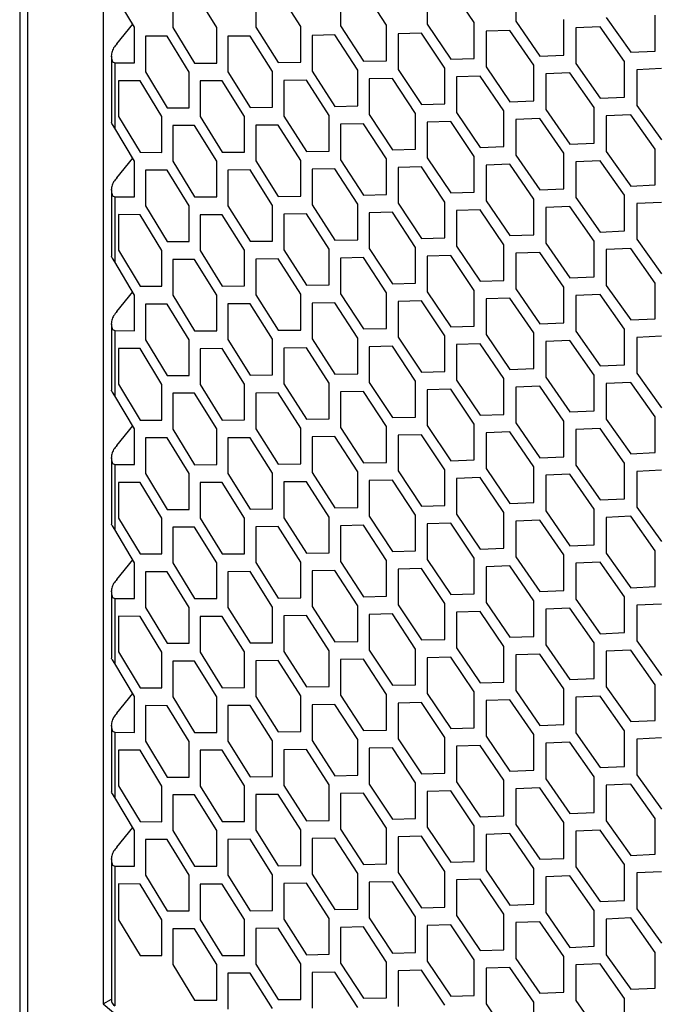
# Model space of a CAD drawing. Header units: millimetres. Extents: x 16448 to 19047, y 3049 to 4868.
# Tile 22 of 41: x 18289 to 18371, y 3941 to 4068. Entities that reach past the tile are written whole.
import ezdxf

# ---------------------------------------------------------------- set-up
doc = ezdxf.new("R2010")
doc.units = ezdxf.units.MM
doc.layers.add('1', color=7, linetype='Continuous')
doc.layers.add('5', color=251, linetype='Continuous')

msp = doc.modelspace()

# ---------------------------------------------------------------- linework, layer by layer
at = {"layer": '1'}
for p, q in [((18289.077, 4533.927), (18289.077, 3948.59)), ((18290.088, 4531.99), (18290.088, 3946.653)), ((18299.77, 4520.721), (18299.77, 3941.336)), ((18289.077, 3948.59), (18289.077, 3938.669)), ((18290.088, 3946.653), (18290.088, 3936.732)), ((18299.77, 3941.336), (18300.837, 3941.952))]:
    msp.add_line(p, q, dxfattribs=at)
at = {"layer": '1', "flags": 128}
msp.add_lwpolyline([(18299.77, 3941.336), (18304.928, 3937.03)], dxfattribs=at)
at = {"layer": '5'}
for p, q in [((18303.824, 4066.684), (18301.266, 4070.936)), ((18308.708, 4071.252), (18308.708, 4066.669)), ((18314.356, 4066.679), (18311.523, 4071.253)), ((18319.355, 4071.294), (18319.355, 4066.711)), ((18325.132, 4066.776), (18322.235, 4071.322)), ((18330.244, 4071.438), (18330.244, 4066.856)), ((18336.15, 4066.976), (18333.188, 4071.494)), ((18341.373, 4071.688), (18341.373, 4067.105)), ((18347.405, 4067.282), (18344.381, 4071.772)), ((18352.739, 4072.044), (18352.739, 4067.462)), ((18301.548, 4064.554), (18303.583, 4067.084)), ((18341.373, 4067.105), (18344.381, 4062.608)), ((18347.405, 4062.7), (18347.405, 4067.282)), ((18352.739, 4067.462), (18355.809, 4062.993)), ((18358.896, 4063.114), (18358.896, 4067.697)), ((18364.338, 4067.928), (18367.471, 4063.488)), ((18370.619, 4063.639), (18370.619, 4068.222)), ((18303.824, 4062.102), (18303.824, 4066.684)), ((18308.708, 4066.669), (18311.523, 4062.088)), ((18314.356, 4062.097), (18314.356, 4066.679)), ((18319.355, 4066.711), (18322.235, 4062.158)), ((18325.132, 4062.193), (18325.132, 4066.776)), ((18330.244, 4066.856), (18333.188, 4062.33)), ((18336.15, 4062.393), (18336.15, 4066.976)), ((18340.624, 4065.94), (18337.637, 4065.865)), ((18337.637, 4065.865), (18337.637, 4061.283)), ((18343.627, 4061.44), (18340.624, 4065.94)), ((18351.974, 4066.289), (18348.924, 4066.185)), ((18348.924, 4066.185), (18348.924, 4061.603)), ((18355.04, 4061.818), (18351.974, 4066.289)), ((18363.558, 4066.748), (18360.446, 4066.615)), ((18360.446, 4066.615), (18360.446, 4062.032)), ((18366.686, 4062.306), (18363.558, 4066.748)), ((18305.214, 4065.532), (18305.214, 4060.95)), ((18308.007, 4065.525), (18305.214, 4065.532)), ((18310.818, 4060.942), (18308.007, 4065.525)), ((18318.637, 4065.56), (18315.779, 4065.541)), ((18315.779, 4065.541), (18315.779, 4060.958)), ((18321.513, 4061.004), (18318.637, 4065.56)), ((18329.51, 4065.698), (18326.587, 4065.651)), ((18326.587, 4065.651), (18326.587, 4061.068)), ((18332.45, 4061.17), (18329.51, 4065.698)), ((18367.471, 4063.488), (18370.619, 4063.639)), ((18300.837, 4062.999), (18300.837, 4054.464)), ((18300.993, 4062.245), (18301.266, 4062.119)), ((18301.266, 4062.119), (18301.266, 4053.753)), ((18301.266, 4062.119), (18303.824, 4062.102)), ((18311.523, 4062.088), (18314.356, 4062.097)), ((18322.235, 4062.158), (18325.132, 4062.193)), ((18333.188, 4062.33), (18336.15, 4062.393)), ((18344.381, 4062.608), (18347.405, 4062.7)), ((18355.809, 4062.993), (18358.896, 4063.114)), ((18360.446, 4062.032), (18363.558, 4057.583)), ((18366.686, 4057.724), (18366.686, 4062.306)), ((18305.214, 4060.95), (18308.007, 4056.36)), ((18310.818, 4056.36), (18310.818, 4060.942)), ((18315.779, 4060.958), (18318.637, 4056.395)), ((18321.513, 4056.422), (18321.513, 4061.004)), ((18326.587, 4061.068), (18329.51, 4056.533)), ((18332.45, 4056.587), (18332.45, 4061.17)), ((18337.637, 4061.283), (18340.624, 4056.775)), ((18343.627, 4056.858), (18343.627, 4061.44)), ((18348.924, 4061.603), (18351.974, 4057.125)), ((18355.04, 4057.236), (18355.04, 4061.818)), ((18359.671, 4060.855), (18356.58, 4060.731)), ((18362.778, 4056.403), (18359.671, 4060.855)), ((18371.409, 4061.387), (18368.256, 4061.234)), ((18368.256, 4061.234), (18368.256, 4056.652)), ((18301.747, 4059.824), (18301.747, 4055.241)), ((18304.518, 4059.807), (18301.747, 4059.824)), ((18307.307, 4055.216), (18304.518, 4059.807)), ((18315.067, 4059.809), (18312.23, 4059.799)), ((18312.23, 4059.799), (18312.23, 4055.216)), ((18317.921, 4055.244), (18315.067, 4059.809)), ((18325.859, 4059.912), (18322.957, 4059.875)), ((18322.957, 4059.875), (18322.957, 4055.292)), ((18328.778, 4055.375), (18325.859, 4059.912)), ((18336.893, 4060.119), (18333.927, 4060.054)), ((18333.927, 4060.054), (18333.927, 4055.472)), ((18339.875, 4055.61), (18336.893, 4060.119)), ((18348.164, 4060.433), (18345.135, 4060.339)), ((18345.135, 4060.339), (18345.135, 4055.756)), ((18351.21, 4055.952), (18348.164, 4060.433)), ((18356.58, 4060.731), (18356.58, 4056.149)), ((18351.974, 4057.125), (18355.04, 4057.236)), ((18363.558, 4057.583), (18366.686, 4057.724)), ((18308.007, 4056.36), (18310.818, 4056.36)), ((18318.637, 4056.395), (18321.513, 4056.422)), ((18329.51, 4056.533), (18332.45, 4056.587)), ((18340.624, 4056.775), (18343.627, 4056.858)), ((18345.135, 4055.756), (18348.164, 4051.268)), ((18351.21, 4051.37), (18351.21, 4055.952)), ((18356.58, 4056.149), (18359.671, 4051.69)), ((18362.778, 4051.821), (18362.778, 4056.403)), ((18368.256, 4056.652), (18371.409, 4052.222)), ((18301.747, 4055.241), (18304.518, 4050.643)), ((18307.307, 4050.633), (18307.307, 4055.216)), ((18312.23, 4055.216), (18315.067, 4050.644)), ((18317.921, 4050.662), (18317.921, 4055.244)), ((18322.957, 4055.292), (18325.859, 4050.748)), ((18328.778, 4050.793), (18328.778, 4055.375)), ((18333.927, 4055.472), (18336.893, 4050.955)), ((18339.875, 4051.028), (18339.875, 4055.61)), ((18344.381, 4054.589), (18341.373, 4054.504)), ((18341.373, 4054.504), (18341.373, 4049.922)), ((18347.405, 4050.098), (18344.381, 4054.589)), ((18355.809, 4054.974), (18352.739, 4054.86)), ((18352.739, 4054.86), (18352.739, 4050.278)), ((18358.896, 4050.513), (18355.809, 4054.974)), ((18367.471, 4055.469), (18364.338, 4055.326)), ((18364.338, 4055.326), (18364.338, 4050.744)), ((18370.619, 4051.038), (18367.471, 4055.469)), ((18301.266, 4053.753), (18300.993, 4054.226)), ((18303.824, 4049.501), (18301.266, 4053.753)), ((18311.523, 4054.069), (18308.708, 4054.068)), ((18308.708, 4054.068), (18308.708, 4049.486)), ((18314.356, 4049.496), (18311.523, 4054.069)), ((18322.235, 4054.139), (18319.355, 4054.11)), ((18319.355, 4054.11), (18319.355, 4049.528)), ((18325.132, 4049.592), (18322.235, 4054.139)), ((18333.188, 4054.311), (18330.244, 4054.255)), ((18330.244, 4054.255), (18330.244, 4049.672)), ((18336.15, 4049.792), (18333.188, 4054.311)), ((18304.518, 4050.643), (18307.307, 4050.633)), ((18315.067, 4050.644), (18317.921, 4050.662)), ((18325.859, 4050.748), (18328.778, 4050.793)), ((18336.893, 4050.955), (18339.875, 4051.028)), ((18348.164, 4051.268), (18351.21, 4051.37)), ((18359.671, 4051.69), (18362.778, 4051.821)), ((18364.338, 4050.744), (18367.471, 4046.305)), ((18370.619, 4046.456), (18370.619, 4051.038)), ((18301.548, 4047.37), (18303.583, 4049.901)), ((18303.824, 4044.918), (18303.824, 4049.501)), ((18308.708, 4049.486), (18311.523, 4044.905)), ((18314.356, 4044.913), (18314.356, 4049.496)), ((18319.355, 4049.528), (18322.235, 4044.974)), ((18325.132, 4045.01), (18325.132, 4049.592)), ((18330.244, 4049.672), (18333.188, 4045.146)), ((18336.15, 4045.21), (18336.15, 4049.792)), ((18341.373, 4049.922), (18344.381, 4045.424)), ((18347.405, 4045.516), (18347.405, 4050.098)), ((18352.739, 4050.278), (18355.809, 4045.809)), ((18358.896, 4045.931), (18358.896, 4050.513)), ((18363.558, 4049.564), (18360.446, 4049.431)), ((18360.446, 4049.431), (18360.446, 4044.849)), ((18366.686, 4045.123), (18363.558, 4049.564)), ((18305.214, 4048.349), (18305.214, 4043.766)), ((18308.007, 4048.341), (18305.214, 4048.349)), ((18310.818, 4043.758), (18308.007, 4048.341)), ((18318.637, 4048.376), (18315.779, 4048.357)), ((18315.779, 4048.357), (18315.779, 4043.775)), ((18321.513, 4043.821), (18318.637, 4048.376)), ((18329.51, 4048.514), (18326.587, 4048.467)), ((18326.587, 4048.467), (18326.587, 4043.885)), ((18332.45, 4043.986), (18329.51, 4048.514)), ((18340.624, 4048.756), (18337.637, 4048.681)), ((18337.637, 4048.681), (18337.637, 4044.099)), ((18343.627, 4044.257), (18340.624, 4048.756)), ((18351.974, 4049.105), (18348.924, 4049.002)), ((18348.924, 4049.002), (18348.924, 4044.419)), ((18355.04, 4044.635), (18351.974, 4049.105)), ((18300.837, 4045.816), (18300.837, 4037.28)), ((18355.809, 4045.809), (18358.896, 4045.931)), ((18367.471, 4046.305), (18370.619, 4046.456)), ((18300.993, 4045.062), (18301.266, 4044.935)), ((18301.266, 4044.935), (18301.266, 4036.569)), ((18301.266, 4044.935), (18303.824, 4044.918)), ((18311.523, 4044.905), (18314.356, 4044.913)), ((18322.235, 4044.974), (18325.132, 4045.01)), ((18333.188, 4045.146), (18336.15, 4045.21)), ((18344.381, 4045.424), (18347.405, 4045.516)), ((18348.924, 4044.419), (18351.974, 4039.941)), ((18355.04, 4040.052), (18355.04, 4044.635)), ((18360.446, 4044.849), (18363.558, 4040.399)), ((18366.686, 4040.54), (18366.686, 4045.123)), ((18305.214, 4043.766), (18308.007, 4039.176)), ((18310.818, 4039.176), (18310.818, 4043.758)), ((18315.779, 4043.775), (18318.637, 4039.212)), ((18321.513, 4039.238), (18321.513, 4043.821)), ((18326.587, 4043.885), (18329.51, 4039.349)), ((18332.45, 4039.404), (18332.45, 4043.986)), ((18337.637, 4044.099), (18340.624, 4039.592)), ((18343.627, 4039.674), (18343.627, 4044.257)), ((18348.164, 4043.249), (18345.135, 4043.155)), ((18345.135, 4043.155), (18345.135, 4038.573)), ((18351.21, 4038.769), (18348.164, 4043.249)), ((18359.671, 4043.671), (18356.58, 4043.548)), ((18356.58, 4043.548), (18356.58, 4038.965)), ((18362.778, 4039.22), (18359.671, 4043.671)), ((18371.409, 4044.203), (18368.256, 4044.051)), ((18368.256, 4044.051), (18368.256, 4039.468)), ((18301.747, 4042.64), (18301.747, 4038.058)), ((18304.518, 4042.624), (18301.747, 4042.64)), ((18307.307, 4038.032), (18304.518, 4042.624)), ((18315.067, 4042.625), (18312.23, 4042.615)), ((18312.23, 4042.615), (18312.23, 4038.033)), ((18317.921, 4038.061), (18315.067, 4042.625)), ((18325.859, 4042.729), (18322.957, 4042.691)), ((18322.957, 4042.691), (18322.957, 4038.109)), ((18328.778, 4038.191), (18325.859, 4042.729)), ((18336.893, 4042.936), (18333.927, 4042.87)), ((18333.927, 4042.87), (18333.927, 4038.288)), ((18339.875, 4038.427), (18336.893, 4042.936)), ((18363.558, 4040.399), (18366.686, 4040.54)), ((18329.51, 4039.349), (18332.45, 4039.404)), ((18340.624, 4039.592), (18343.627, 4039.674)), ((18351.974, 4039.941), (18355.04, 4040.052)), ((18368.256, 4039.468), (18371.409, 4035.039)), ((18301.747, 4038.058), (18304.518, 4033.459)), ((18307.307, 4033.45), (18307.307, 4038.032)), ((18308.007, 4039.176), (18310.818, 4039.176)), ((18312.23, 4038.033), (18315.067, 4033.461)), ((18317.921, 4033.478), (18317.921, 4038.061)), ((18318.637, 4039.212), (18321.513, 4039.238)), ((18322.957, 4038.109), (18325.859, 4033.564)), ((18328.778, 4033.609), (18328.778, 4038.191)), ((18333.927, 4038.288), (18336.893, 4033.771)), ((18339.875, 4033.844), (18339.875, 4038.427)), ((18345.135, 4038.573), (18348.164, 4034.085)), ((18351.21, 4034.186), (18351.21, 4038.769)), ((18356.58, 4038.965), (18359.671, 4034.506)), ((18362.778, 4034.637), (18362.778, 4039.22)), ((18367.471, 4038.286), (18364.338, 4038.143)), ((18364.338, 4038.143), (18364.338, 4033.56)), ((18370.619, 4033.854), (18367.471, 4038.286)), ((18301.266, 4036.569), (18300.993, 4037.043)), ((18311.523, 4036.886), (18308.708, 4036.884)), ((18308.708, 4036.884), (18308.708, 4032.302)), ((18314.356, 4032.312), (18311.523, 4036.886)), ((18322.235, 4036.955), (18319.355, 4036.926)), ((18319.355, 4036.926), (18319.355, 4032.344)), ((18325.132, 4032.408), (18322.235, 4036.955)), ((18333.188, 4037.127), (18330.244, 4037.071)), ((18330.244, 4037.071), (18330.244, 4032.489)), ((18336.15, 4032.609), (18333.188, 4037.127)), ((18344.381, 4037.405), (18341.373, 4037.32)), ((18341.373, 4037.32), (18341.373, 4032.738)), ((18347.405, 4032.915), (18344.381, 4037.405)), ((18355.809, 4037.79), (18352.739, 4037.677)), ((18352.739, 4037.677), (18352.739, 4033.095)), ((18358.896, 4033.329), (18355.809, 4037.79)), ((18303.824, 4032.317), (18301.266, 4036.569)), ((18359.671, 4034.506), (18362.778, 4034.637)), ((18304.518, 4033.459), (18307.307, 4033.45)), ((18315.067, 4033.461), (18317.921, 4033.478)), ((18325.859, 4033.564), (18328.778, 4033.609)), ((18336.893, 4033.771), (18339.875, 4033.844)), ((18348.164, 4034.085), (18351.21, 4034.186)), ((18352.739, 4033.095), (18355.809, 4028.626)), ((18358.896, 4028.747), (18358.896, 4033.329)), ((18364.338, 4033.56), (18367.471, 4029.121)), ((18370.619, 4029.272), (18370.619, 4033.854)), ((18301.548, 4030.186), (18303.583, 4032.717)), ((18303.824, 4027.735), (18303.824, 4032.317)), ((18308.708, 4032.302), (18311.523, 4027.721)), ((18314.356, 4027.73), (18314.356, 4032.312)), ((18319.355, 4032.344), (18322.235, 4027.79)), ((18325.132, 4027.826), (18325.132, 4032.408)), ((18330.244, 4032.489), (18333.188, 4027.963)), ((18336.15, 4028.026), (18336.15, 4032.609)), ((18341.373, 4032.738), (18344.381, 4028.24)), ((18347.405, 4028.332), (18347.405, 4032.915)), ((18351.974, 4031.922), (18348.924, 4031.818)), ((18348.924, 4031.818), (18348.924, 4027.236)), ((18355.04, 4027.451), (18351.974, 4031.922)), ((18363.558, 4032.38), (18360.446, 4032.247)), ((18360.446, 4032.247), (18360.446, 4027.665)), ((18366.686, 4027.939), (18363.558, 4032.38)), ((18305.214, 4031.165), (18305.214, 4026.583)), ((18308.007, 4031.157), (18305.214, 4031.165)), ((18310.818, 4026.575), (18308.007, 4031.157)), ((18318.637, 4031.193), (18315.779, 4031.173)), ((18315.779, 4031.173), (18315.779, 4026.591)), ((18321.513, 4026.637), (18318.637, 4031.193)), ((18329.51, 4031.33), (18326.587, 4031.283)), ((18326.587, 4031.283), (18326.587, 4026.701)), ((18332.45, 4026.802), (18329.51, 4031.33)), ((18340.624, 4031.573), (18337.637, 4031.498)), ((18337.637, 4031.498), (18337.637, 4026.915)), ((18343.627, 4027.073), (18340.624, 4031.573)), ((18367.471, 4029.121), (18370.619, 4029.272)), ((18300.837, 4028.632), (18300.837, 4020.096)), ((18300.993, 4027.878), (18301.266, 4027.751)), ((18333.188, 4027.963), (18336.15, 4028.026)), ((18344.381, 4028.24), (18347.405, 4028.332)), ((18355.809, 4028.626), (18358.896, 4028.747)), ((18366.686, 4023.357), (18366.686, 4027.939)), ((18301.266, 4027.751), (18301.266, 4019.385)), ((18301.266, 4027.751), (18303.824, 4027.735)), ((18311.523, 4027.721), (18314.356, 4027.73)), ((18321.513, 4022.055), (18321.513, 4026.637)), ((18322.235, 4027.79), (18325.132, 4027.826)), ((18326.587, 4026.701), (18329.51, 4022.166)), ((18332.45, 4022.22), (18332.45, 4026.802)), ((18337.637, 4026.915), (18340.624, 4022.408)), ((18343.627, 4022.491), (18343.627, 4027.073)), ((18348.924, 4027.236), (18351.974, 4022.757)), ((18355.04, 4022.869), (18355.04, 4027.451)), ((18360.446, 4027.665), (18363.558, 4023.216)), ((18371.409, 4027.02), (18368.256, 4026.867)), ((18368.256, 4026.867), (18368.256, 4022.285)), ((18301.747, 4025.457), (18301.747, 4020.874)), ((18304.518, 4025.44), (18301.747, 4025.457)), ((18307.307, 4020.848), (18304.518, 4025.44)), ((18305.214, 4026.583), (18308.007, 4021.993)), ((18310.818, 4021.992), (18310.818, 4026.575)), ((18315.067, 4025.442), (18312.23, 4025.431)), ((18312.23, 4025.431), (18312.23, 4020.849)), ((18317.921, 4020.877), (18315.067, 4025.442)), ((18315.779, 4026.591), (18318.637, 4022.028)), ((18325.859, 4025.545), (18322.957, 4025.507)), ((18322.957, 4025.507), (18322.957, 4020.925)), ((18328.778, 4021.008), (18325.859, 4025.545)), ((18336.893, 4025.752), (18333.927, 4025.687)), ((18333.927, 4025.687), (18333.927, 4021.104)), ((18339.875, 4021.243), (18336.893, 4025.752)), ((18348.164, 4026.066), (18345.135, 4025.971)), ((18345.135, 4025.971), (18345.135, 4021.389)), ((18351.21, 4021.585), (18348.164, 4026.066)), ((18359.671, 4026.487), (18356.58, 4026.364)), ((18356.58, 4026.364), (18356.58, 4021.782)), ((18362.778, 4022.036), (18359.671, 4026.487)), ((18351.974, 4022.757), (18355.04, 4022.869)), ((18363.558, 4023.216), (18366.686, 4023.357)), ((18308.007, 4021.993), (18310.818, 4021.992)), ((18318.637, 4022.028), (18321.513, 4022.055)), ((18329.51, 4022.166), (18332.45, 4022.22)), ((18340.624, 4022.408), (18343.627, 4022.491)), ((18351.21, 4017.003), (18351.21, 4021.585)), ((18356.58, 4021.782), (18359.671, 4017.323)), ((18362.778, 4017.454), (18362.778, 4022.036)), ((18368.256, 4022.285), (18371.409, 4017.855)), ((18301.747, 4020.874), (18304.518, 4016.276)), ((18307.307, 4016.266), (18307.307, 4020.848)), ((18312.23, 4020.849), (18315.067, 4016.277)), ((18317.921, 4016.295), (18317.921, 4020.877)), ((18322.957, 4020.925), (18325.859, 4016.38)), ((18328.778, 4016.425), (18328.778, 4021.008)), ((18333.927, 4021.104), (18336.893, 4016.588)), ((18339.875, 4016.661), (18339.875, 4021.243)), ((18345.135, 4021.389), (18348.164, 4016.901)), ((18355.809, 4020.607), (18352.739, 4020.493)), ((18352.739, 4020.493), (18352.739, 4015.911)), ((18358.896, 4016.146), (18355.809, 4020.607)), ((18367.471, 4021.102), (18364.338, 4020.959)), ((18364.338, 4020.959), (18364.338, 4016.377)), ((18370.619, 4016.671), (18367.471, 4021.102)), ((18301.266, 4019.385), (18300.993, 4019.859)), ((18303.824, 4015.133), (18301.266, 4019.385)), ((18311.523, 4019.702), (18308.708, 4019.701)), ((18308.708, 4019.701), (18308.708, 4015.119)), ((18314.356, 4015.128), (18311.523, 4019.702)), ((18322.235, 4019.771), (18319.355, 4019.743)), ((18319.355, 4019.743), (18319.355, 4015.161)), ((18325.132, 4015.225), (18322.235, 4019.771)), ((18333.188, 4019.944), (18330.244, 4019.887)), ((18330.244, 4019.887), (18330.244, 4015.305)), ((18336.15, 4015.425), (18333.188, 4019.944)), ((18344.381, 4020.221), (18341.373, 4020.137)), ((18341.373, 4020.137), (18341.373, 4015.554)), ((18347.405, 4015.731), (18344.381, 4020.221)), ((18336.893, 4016.588), (18339.875, 4016.661)), ((18348.164, 4016.901), (18351.21, 4017.003)), ((18359.671, 4017.323), (18362.778, 4017.454)), ((18370.619, 4012.088), (18370.619, 4016.671)), ((18301.548, 4013.003), (18303.583, 4015.534)), ((18304.518, 4016.276), (18307.307, 4016.266)), ((18315.067, 4016.277), (18317.921, 4016.295)), ((18325.859, 4016.38), (18328.778, 4016.425)), ((18330.244, 4015.305), (18333.188, 4010.779)), ((18336.15, 4010.843), (18336.15, 4015.425)), ((18341.373, 4015.554), (18344.381, 4011.057)), ((18347.405, 4011.149), (18347.405, 4015.731)), ((18352.739, 4015.911), (18355.809, 4011.442)), ((18358.896, 4011.563), (18358.896, 4016.146)), ((18364.338, 4016.377), (18367.471, 4011.937)), ((18303.824, 4010.551), (18303.824, 4015.133)), ((18305.214, 4013.981), (18305.214, 4009.399)), ((18308.007, 4013.974), (18305.214, 4013.981)), ((18310.818, 4009.391), (18308.007, 4013.974)), ((18308.708, 4015.119), (18311.523, 4010.538)), ((18314.356, 4010.546), (18314.356, 4015.128)), ((18318.637, 4014.009), (18315.779, 4013.99)), ((18315.779, 4013.99), (18315.779, 4009.407)), ((18321.513, 4009.453), (18318.637, 4014.009)), ((18319.355, 4015.161), (18322.235, 4010.607)), ((18325.132, 4010.642), (18325.132, 4015.225)), ((18329.51, 4014.147), (18326.587, 4014.1)), ((18326.587, 4014.1), (18326.587, 4009.518)), ((18332.45, 4009.619), (18329.51, 4014.147)), ((18340.624, 4014.389), (18337.637, 4014.314)), ((18337.637, 4014.314), (18337.637, 4009.732)), ((18343.627, 4009.889), (18340.624, 4014.389)), ((18351.974, 4014.738), (18348.924, 4014.635)), ((18348.924, 4014.635), (18348.924, 4010.052)), ((18355.04, 4010.267), (18351.974, 4014.738)), ((18363.558, 4015.197), (18360.446, 4015.064)), ((18360.446, 4015.064), (18360.446, 4010.481)), ((18366.686, 4010.755), (18363.558, 4015.197)), ((18300.837, 4011.448), (18300.837, 4002.913)), ((18355.809, 4011.442), (18358.896, 4011.563)), ((18367.471, 4011.937), (18370.619, 4012.088)), ((18300.993, 4010.695), (18301.266, 4010.568)), ((18301.266, 4010.568), (18301.266, 4002.202)), ((18301.266, 4010.568), (18303.824, 4010.551)), ((18311.523, 4010.538), (18314.356, 4010.546)), ((18322.235, 4010.607), (18325.132, 4010.642)), ((18333.188, 4010.779), (18336.15, 4010.843)), ((18344.381, 4011.057), (18347.405, 4011.149)), ((18355.04, 4005.685), (18355.04, 4010.267)), ((18360.446, 4010.481), (18363.558, 4006.032)), ((18366.686, 4006.173), (18366.686, 4010.755)), ((18305.214, 4009.399), (18308.007, 4004.809)), ((18310.818, 4004.809), (18310.818, 4009.391)), ((18315.779, 4009.407), (18318.637, 4004.844)), ((18321.513, 4004.871), (18321.513, 4009.453)), ((18326.587, 4009.518), (18329.51, 4004.982)), ((18332.45, 4005.036), (18332.45, 4009.619)), ((18337.637, 4009.732), (18340.624, 4005.224)), ((18343.627, 4005.307), (18343.627, 4009.889)), ((18348.924, 4010.052), (18351.974, 4005.574)), ((18359.671, 4009.304), (18356.58, 4009.181)), ((18356.58, 4009.181), (18356.58, 4004.598)), ((18362.778, 4004.853), (18359.671, 4009.304)), ((18371.409, 4009.836), (18368.256, 4009.683)), ((18368.256, 4009.683), (18368.256, 4005.101)), ((18301.747, 4008.273), (18301.747, 4003.691)), ((18304.518, 4008.256), (18301.747, 4008.273)), ((18307.307, 4003.665), (18304.518, 4008.256)), ((18315.067, 4008.258), (18312.23, 4008.248)), ((18312.23, 4008.248), (18312.23, 4003.666)), ((18317.921, 4003.693), (18315.067, 4008.258)), ((18325.859, 4008.361), (18322.957, 4008.324)), ((18322.957, 4008.324), (18322.957, 4003.741)), ((18328.778, 4003.824), (18325.859, 4008.361)), ((18336.893, 4008.569), (18333.927, 4008.503)), ((18333.927, 4008.503), (18333.927, 4003.921)), ((18339.875, 4004.059), (18336.893, 4008.569)), ((18348.164, 4008.882), (18345.135, 4008.788)), ((18345.135, 4008.788), (18345.135, 4004.206)), ((18351.21, 4004.401), (18348.164, 4008.882)), ((18340.624, 4005.224), (18343.627, 4005.307)), ((18351.974, 4005.574), (18355.04, 4005.685)), ((18363.558, 4006.032), (18366.686, 4006.173)), ((18308.007, 4004.809), (18310.818, 4004.809)), ((18318.637, 4004.844), (18321.513, 4004.871)), ((18329.51, 4004.982), (18332.45, 4005.036)), ((18333.927, 4003.921), (18336.893, 3999.404)), ((18339.875, 3999.477), (18339.875, 4004.059)), ((18345.135, 4004.206), (18348.164, 3999.717)), ((18351.21, 3999.819), (18351.21, 4004.401)), ((18356.58, 4004.598), (18359.671, 4000.139)), ((18362.778, 4000.27), (18362.778, 4004.853)), ((18367.471, 4003.918), (18364.338, 4003.775)), ((18370.619, 3999.487), (18367.471, 4003.918)), ((18368.256, 4005.101), (18371.409, 4000.672)), ((18301.266, 4002.202), (18300.993, 4002.676)), ((18301.747, 4003.691), (18304.518, 3999.092)), ((18307.307, 3999.083), (18307.307, 4003.665)), ((18312.23, 4003.666), (18315.067, 3999.094)), ((18317.921, 3999.111), (18317.921, 4003.693)), ((18322.957, 4003.741), (18325.859, 3999.197)), ((18328.778, 3999.242), (18328.778, 4003.824)), ((18333.188, 4002.76), (18330.244, 4002.704)), ((18330.244, 4002.704), (18330.244, 3998.121)), ((18336.15, 3998.241), (18333.188, 4002.76)), ((18344.381, 4003.038), (18341.373, 4002.953)), ((18341.373, 4002.953), (18341.373, 3998.371)), ((18347.405, 3998.547), (18344.381, 4003.038)), ((18355.809, 4003.423), (18352.739, 4003.31)), ((18352.739, 4003.31), (18352.739, 3998.727)), ((18358.896, 3998.962), (18355.809, 4003.423)), ((18364.338, 4003.775), (18364.338, 3999.193)), ((18303.824, 3997.95), (18301.266, 4002.202)), ((18311.523, 4002.519), (18308.708, 4002.517)), ((18308.708, 4002.517), (18308.708, 3997.935)), ((18314.356, 3997.945), (18311.523, 4002.519)), ((18322.235, 4002.588), (18319.355, 4002.559)), ((18319.355, 4002.559), (18319.355, 3997.977)), ((18325.132, 3998.041), (18322.235, 4002.588)), ((18359.671, 4000.139), (18362.778, 4000.27)), ((18304.518, 3999.092), (18307.307, 3999.083)), ((18315.067, 3999.094), (18317.921, 3999.111)), ((18325.859, 3999.197), (18328.778, 3999.242)), ((18336.893, 3999.404), (18339.875, 3999.477)), ((18348.164, 3999.717), (18351.21, 3999.819)), ((18358.896, 3994.38), (18358.896, 3998.962)), ((18364.338, 3999.193), (18367.471, 3994.754)), ((18370.619, 3994.905), (18370.619, 3999.487)), ((18301.548, 3995.819), (18303.583, 3998.35)), ((18303.824, 3993.367), (18303.824, 3997.95)), ((18308.708, 3997.935), (18311.523, 3993.354)), ((18314.356, 3993.362), (18314.356, 3997.945)), ((18319.355, 3997.977), (18322.235, 3993.423)), ((18325.132, 3993.459), (18325.132, 3998.041)), ((18330.244, 3998.121), (18333.188, 3993.595)), ((18336.15, 3993.659), (18336.15, 3998.241)), ((18341.373, 3998.371), (18344.381, 3993.873)), ((18347.405, 3993.965), (18347.405, 3998.547)), ((18351.974, 3997.555), (18348.924, 3997.451)), ((18355.04, 3993.084), (18351.974, 3997.555)), ((18352.739, 3998.727), (18355.809, 3994.258)), ((18363.558, 3998.013), (18360.446, 3997.88)), ((18360.446, 3997.88), (18360.446, 3993.298)), ((18366.686, 3993.572), (18363.558, 3998.013)), ((18305.214, 3996.798), (18305.214, 3992.215)), ((18308.007, 3996.79), (18305.214, 3996.798)), ((18310.818, 3992.207), (18308.007, 3996.79)), ((18318.637, 3996.825), (18315.779, 3996.806)), ((18315.779, 3996.806), (18315.779, 3992.224)), ((18321.513, 3992.27), (18318.637, 3996.825)), ((18329.51, 3996.963), (18326.587, 3996.916)), ((18326.587, 3996.916), (18326.587, 3992.334)), ((18332.45, 3992.435), (18329.51, 3996.963)), ((18340.624, 3997.205), (18337.637, 3997.13)), ((18337.637, 3997.13), (18337.637, 3992.548)), ((18343.627, 3992.706), (18340.624, 3997.205)), ((18348.924, 3997.451), (18348.924, 3992.869)), ((18300.837, 3994.265), (18300.837, 3985.729)), ((18344.381, 3993.873), (18347.405, 3993.965)), ((18355.809, 3994.258), (18358.896, 3994.38)), ((18367.471, 3994.754), (18370.619, 3994.905)), ((18300.993, 3993.511), (18301.266, 3993.384)), ((18301.266, 3993.384), (18301.266, 3985.018)), ((18301.266, 3993.384), (18303.824, 3993.367)), ((18311.523, 3993.354), (18314.356, 3993.362)), ((18322.235, 3993.423), (18325.132, 3993.459)), ((18333.188, 3993.595), (18336.15, 3993.659)), ((18337.637, 3992.548), (18340.624, 3988.041)), ((18343.627, 3988.123), (18343.627, 3992.706)), ((18348.924, 3992.869), (18351.974, 3988.39)), ((18355.04, 3988.501), (18355.04, 3993.084)), ((18360.446, 3993.298), (18363.558, 3988.848)), ((18366.686, 3988.989), (18366.686, 3993.572)), ((18371.409, 3992.653), (18368.256, 3992.5)), ((18368.256, 3992.5), (18368.256, 3987.917)), ((18305.214, 3992.215), (18308.007, 3987.626)), ((18310.818, 3987.625), (18310.818, 3992.207)), ((18315.779, 3992.224), (18318.637, 3987.661)), ((18321.513, 3987.687), (18321.513, 3992.27)), ((18326.587, 3992.334), (18329.51, 3987.798)), ((18332.45, 3987.853), (18332.45, 3992.435)), ((18336.893, 3991.385), (18333.927, 3991.319)), ((18333.927, 3991.319), (18333.927, 3986.737)), ((18339.875, 3986.876), (18336.893, 3991.385)), ((18348.164, 3991.698), (18345.135, 3991.604)), ((18345.135, 3991.604), (18345.135, 3987.022)), ((18351.21, 3987.218), (18348.164, 3991.698)), ((18359.671, 3992.12), (18356.58, 3991.997)), ((18356.58, 3991.997), (18356.58, 3987.415)), ((18362.778, 3987.669), (18359.671, 3992.12)), ((18301.747, 3991.089), (18301.747, 3986.507)), ((18304.518, 3991.073), (18301.747, 3991.089)), ((18307.307, 3986.481), (18304.518, 3991.073)), ((18315.067, 3991.075), (18312.23, 3991.064)), ((18312.23, 3991.064), (18312.23, 3986.482)), ((18317.921, 3986.51), (18315.067, 3991.075)), ((18325.859, 3991.178), (18322.957, 3991.14)), ((18322.957, 3991.14), (18322.957, 3986.558)), ((18328.778, 3986.64), (18325.859, 3991.178)), ((18363.558, 3988.848), (18366.686, 3988.989)), ((18308.007, 3987.626), (18310.818, 3987.625)), ((18318.637, 3987.661), (18321.513, 3987.687)), ((18329.51, 3987.798), (18332.45, 3987.853)), ((18340.624, 3988.041), (18343.627, 3988.123)), ((18351.974, 3988.39), (18355.04, 3988.501)), ((18362.778, 3983.087), (18362.778, 3987.669)), ((18368.256, 3987.917), (18371.409, 3983.488)), ((18301.747, 3986.507), (18304.518, 3981.908)), ((18307.307, 3981.899), (18307.307, 3986.481)), ((18312.23, 3986.482), (18315.067, 3981.91)), ((18317.921, 3981.927), (18317.921, 3986.51)), ((18322.957, 3986.558), (18325.859, 3982.013)), ((18328.778, 3982.058), (18328.778, 3986.64)), ((18333.927, 3986.737), (18336.893, 3982.22)), ((18339.875, 3982.293), (18339.875, 3986.876)), ((18345.135, 3987.022), (18348.164, 3982.534)), ((18351.21, 3982.635), (18351.21, 3987.218)), ((18355.809, 3986.239), (18352.739, 3986.126)), ((18358.896, 3981.778), (18355.809, 3986.239)), ((18356.58, 3987.415), (18359.671, 3982.955)), ((18367.471, 3986.735), (18364.338, 3986.592)), ((18364.338, 3986.592), (18364.338, 3982.01)), ((18370.619, 3982.303), (18367.471, 3986.735)), ((18301.266, 3985.018), (18300.993, 3985.492)), ((18303.824, 3980.766), (18301.266, 3985.018)), ((18311.523, 3985.335), (18308.708, 3985.334)), ((18308.708, 3985.334), (18308.708, 3980.751)), ((18314.356, 3980.761), (18311.523, 3985.335)), ((18322.235, 3985.404), (18319.355, 3985.376)), ((18319.355, 3985.376), (18319.355, 3980.793)), ((18325.132, 3980.857), (18322.235, 3985.404)), ((18333.188, 3985.576), (18330.244, 3985.52)), ((18330.244, 3985.52), (18330.244, 3980.938)), ((18336.15, 3981.058), (18333.188, 3985.576)), ((18344.381, 3985.854), (18341.373, 3985.77)), ((18341.373, 3985.77), (18341.373, 3981.187)), ((18347.405, 3981.364), (18344.381, 3985.854)), ((18352.739, 3986.126), (18352.739, 3981.544)), ((18348.164, 3982.534), (18351.21, 3982.635)), ((18359.671, 3982.955), (18362.778, 3983.087)), ((18301.548, 3978.635), (18303.583, 3981.166)), ((18304.518, 3981.908), (18307.307, 3981.899)), ((18315.067, 3981.91), (18317.921, 3981.927)), ((18325.859, 3982.013), (18328.778, 3982.058)), ((18336.893, 3982.22), (18339.875, 3982.293)), ((18341.373, 3981.187), (18344.381, 3976.689)), ((18347.405, 3976.782), (18347.405, 3981.364)), ((18352.739, 3981.544), (18355.809, 3977.075)), ((18358.896, 3977.196), (18358.896, 3981.778)), ((18364.338, 3982.01), (18367.471, 3977.57)), ((18370.619, 3977.721), (18370.619, 3982.303)), ((18303.824, 3976.184), (18303.824, 3980.766)), ((18308.708, 3980.751), (18311.523, 3976.17)), ((18314.356, 3976.179), (18314.356, 3980.761)), ((18319.355, 3980.793), (18322.235, 3976.239)), ((18325.132, 3976.275), (18325.132, 3980.857)), ((18330.244, 3980.938), (18333.188, 3976.412)), ((18336.15, 3976.475), (18336.15, 3981.058)), ((18340.624, 3980.022), (18337.637, 3979.947)), ((18337.637, 3979.947), (18337.637, 3975.364)), ((18343.627, 3975.522), (18340.624, 3980.022)), ((18351.974, 3980.371), (18348.924, 3980.267)), ((18348.924, 3980.267), (18348.924, 3975.685)), ((18355.04, 3975.9), (18351.974, 3980.371)), ((18363.558, 3980.829), (18360.446, 3980.696)), ((18360.446, 3980.696), (18360.446, 3976.114)), ((18366.686, 3976.388), (18363.558, 3980.829)), ((18305.214, 3979.614), (18305.214, 3975.032)), ((18308.007, 3979.607), (18305.214, 3979.614)), ((18310.818, 3975.024), (18308.007, 3979.607)), ((18318.637, 3979.642), (18315.779, 3979.622)), ((18315.779, 3979.622), (18315.779, 3975.04)), ((18321.513, 3975.086), (18318.637, 3979.642)), ((18329.51, 3979.779), (18326.587, 3979.733)), ((18326.587, 3979.733), (18326.587, 3975.15)), ((18332.45, 3975.251), (18329.51, 3979.779)), ((18367.471, 3977.57), (18370.619, 3977.721)), ((18300.837, 3977.081), (18300.837, 3968.545)), ((18300.993, 3976.327), (18301.266, 3976.2)), ((18301.266, 3976.2), (18301.266, 3967.834)), ((18301.266, 3976.2), (18303.824, 3976.184)), ((18311.523, 3976.17), (18314.356, 3976.179)), ((18322.235, 3976.239), (18325.132, 3976.275)), ((18333.188, 3976.412), (18336.15, 3976.475)), ((18344.381, 3976.689), (18347.405, 3976.782)), ((18355.809, 3977.075), (18358.896, 3977.196)), ((18360.446, 3976.114), (18363.558, 3971.665)), ((18366.686, 3971.806), (18366.686, 3976.388)), ((18305.214, 3975.032), (18308.007, 3970.442)), ((18310.818, 3970.441), (18310.818, 3975.024)), ((18315.779, 3975.04), (18318.637, 3970.477)), ((18321.513, 3970.504), (18321.513, 3975.086)), ((18326.587, 3975.15), (18329.51, 3970.615)), ((18332.45, 3970.669), (18332.45, 3975.251)), ((18337.637, 3975.364), (18340.624, 3970.857)), ((18343.627, 3970.94), (18343.627, 3975.522)), ((18348.924, 3975.685), (18351.974, 3971.206)), ((18355.04, 3971.318), (18355.04, 3975.9)), ((18359.671, 3974.936), (18356.58, 3974.813)), ((18356.58, 3974.813), (18356.58, 3970.231)), ((18362.778, 3970.485), (18359.671, 3974.936)), ((18371.409, 3975.469), (18368.256, 3975.316)), ((18368.256, 3975.316), (18368.256, 3970.734)), ((18301.747, 3973.906), (18301.747, 3969.323)), ((18304.518, 3973.889), (18301.747, 3973.906)), ((18307.307, 3969.298), (18304.518, 3973.889)), ((18315.067, 3973.891), (18312.23, 3973.881)), ((18312.23, 3973.881), (18312.23, 3969.298)), ((18317.921, 3969.326), (18315.067, 3973.891)), ((18325.859, 3973.994), (18322.957, 3973.957)), ((18322.957, 3973.957), (18322.957, 3969.374)), ((18328.778, 3969.457), (18325.859, 3973.994)), ((18336.893, 3974.201), (18333.927, 3974.136)), ((18333.927, 3974.136), (18333.927, 3969.553)), ((18339.875, 3969.692), (18336.893, 3974.201)), ((18348.164, 3974.515), (18345.135, 3974.421)), ((18345.135, 3974.421), (18345.135, 3969.838)), ((18351.21, 3970.034), (18348.164, 3974.515)), ((18351.974, 3971.206), (18355.04, 3971.318)), ((18363.558, 3971.665), (18366.686, 3971.806)), ((18308.007, 3970.442), (18310.818, 3970.441)), ((18318.637, 3970.477), (18321.513, 3970.504)), ((18329.51, 3970.615), (18332.45, 3970.669)), ((18340.624, 3970.857), (18343.627, 3970.94)), ((18345.135, 3969.838), (18348.164, 3965.35)), ((18351.21, 3965.452), (18351.21, 3970.034)), ((18356.58, 3970.231), (18359.671, 3965.772)), ((18362.778, 3965.903), (18362.778, 3970.485)), ((18368.256, 3970.734), (18371.409, 3966.304)), ((18301.747, 3969.323), (18304.518, 3964.725)), ((18307.307, 3964.715), (18307.307, 3969.298)), ((18312.23, 3969.298), (18315.067, 3964.726)), ((18317.921, 3964.744), (18317.921, 3969.326)), ((18322.957, 3969.374), (18325.859, 3964.83)), ((18328.778, 3964.875), (18328.778, 3969.457)), ((18333.927, 3969.553), (18336.893, 3965.037)), ((18339.875, 3965.11), (18339.875, 3969.692)), ((18344.381, 3968.67), (18341.373, 3968.586)), ((18341.373, 3968.586), (18341.373, 3964.004)), ((18347.405, 3964.18), (18344.381, 3968.67)), ((18355.809, 3969.056), (18352.739, 3968.942)), ((18352.739, 3968.942), (18352.739, 3964.36)), ((18358.896, 3964.595), (18355.809, 3969.056)), ((18367.471, 3969.551), (18364.338, 3969.408)), ((18364.338, 3969.408), (18364.338, 3964.826)), ((18370.619, 3965.12), (18367.471, 3969.551)), ((18301.266, 3967.834), (18300.993, 3968.308)), ((18303.824, 3963.583), (18301.266, 3967.834)), ((18311.523, 3968.151), (18308.708, 3968.15)), ((18308.708, 3968.15), (18308.708, 3963.568)), ((18314.356, 3963.577), (18311.523, 3968.151)), ((18322.235, 3968.22), (18319.355, 3968.192)), ((18319.355, 3968.192), (18319.355, 3963.61)), ((18325.132, 3963.674), (18322.235, 3968.22)), ((18333.188, 3968.393), (18330.244, 3968.337)), ((18330.244, 3968.337), (18330.244, 3963.754)), ((18336.15, 3963.874), (18333.188, 3968.393)), ((18304.518, 3964.725), (18307.307, 3964.715)), ((18315.067, 3964.726), (18317.921, 3964.744)), ((18325.859, 3964.83), (18328.778, 3964.875)), ((18336.893, 3965.037), (18339.875, 3965.11)), ((18348.164, 3965.35), (18351.21, 3965.452)), ((18359.671, 3965.772), (18362.778, 3965.903)), ((18364.338, 3964.826), (18367.471, 3960.387)), ((18370.619, 3960.537), (18370.619, 3965.12)), ((18301.548, 3961.452), (18303.583, 3963.983)), ((18303.824, 3959), (18303.824, 3963.583)), ((18308.708, 3963.568), (18311.523, 3958.987)), ((18314.356, 3958.995), (18314.356, 3963.577)), ((18319.355, 3963.61), (18322.235, 3959.056)), ((18325.132, 3959.092), (18325.132, 3963.674)), ((18330.244, 3963.754), (18333.188, 3959.228)), ((18336.15, 3959.292), (18336.15, 3963.874)), ((18341.373, 3964.004), (18344.381, 3959.506)), ((18347.405, 3959.598), (18347.405, 3964.18)), ((18352.739, 3964.36), (18355.809, 3959.891)), ((18358.896, 3960.012), (18358.896, 3964.595)), ((18363.558, 3963.646), (18360.446, 3963.513)), ((18360.446, 3963.513), (18360.446, 3958.93)), ((18366.686, 3959.204), (18363.558, 3963.646)), ((18305.214, 3962.43), (18305.214, 3957.848)), ((18308.007, 3962.423), (18305.214, 3962.43)), ((18310.818, 3957.84), (18308.007, 3962.423)), ((18318.637, 3962.458), (18315.779, 3962.439)), ((18315.779, 3962.439), (18315.779, 3957.857)), ((18321.513, 3957.902), (18318.637, 3962.458)), ((18329.51, 3962.596), (18326.587, 3962.549)), ((18326.587, 3962.549), (18326.587, 3957.967)), ((18332.45, 3958.068), (18329.51, 3962.596)), ((18340.624, 3962.838), (18337.637, 3962.763)), ((18337.637, 3962.763), (18337.637, 3958.181)), ((18343.627, 3958.338), (18340.624, 3962.838)), ((18351.974, 3963.187), (18348.924, 3963.084)), ((18348.924, 3963.084), (18348.924, 3958.501)), ((18355.04, 3958.717), (18351.974, 3963.187)), ((18300.837, 3959.897), (18300.837, 3941.867)), ((18300.837, 3959.897), (18300.837, 3951.362)), ((18355.809, 3959.891), (18358.896, 3960.012)), ((18367.471, 3960.387), (18370.619, 3960.537)), ((18300.993, 3959.144), (18301.266, 3959.017)), ((18301.266, 3959.017), (18301.266, 3941.072)), ((18301.266, 3959.017), (18301.266, 3950.651)), ((18301.266, 3959.017), (18303.824, 3959)), ((18311.523, 3958.987), (18314.356, 3958.995)), ((18322.235, 3959.056), (18325.132, 3959.092)), ((18333.188, 3959.228), (18336.15, 3959.292)), ((18344.381, 3959.506), (18347.405, 3959.598)), ((18348.924, 3958.501), (18351.974, 3954.023)), ((18355.04, 3954.134), (18355.04, 3958.717)), ((18360.446, 3958.93), (18363.558, 3954.481)), ((18366.686, 3954.622), (18366.686, 3959.204)), ((18305.214, 3957.848), (18308.007, 3953.258)), ((18310.818, 3953.258), (18310.818, 3957.84)), ((18315.779, 3957.857), (18318.637, 3953.294)), ((18321.513, 3953.32), (18321.513, 3957.902)), ((18326.587, 3957.967), (18329.51, 3953.431)), ((18332.45, 3953.485), (18332.45, 3958.068)), ((18337.637, 3958.181), (18340.624, 3953.673)), ((18343.627, 3953.756), (18343.627, 3958.338)), ((18348.164, 3957.331), (18345.135, 3957.237)), ((18345.135, 3957.237), (18345.135, 3952.655)), ((18351.21, 3952.851), (18348.164, 3957.331)), ((18359.671, 3957.753), (18356.58, 3957.63)), ((18356.58, 3957.63), (18356.58, 3953.047)), ((18362.778, 3953.302), (18359.671, 3957.753)), ((18371.409, 3958.285), (18368.256, 3958.132)), ((18368.256, 3958.132), (18368.256, 3953.55)), ((18301.747, 3956.722), (18301.747, 3952.14)), ((18304.518, 3956.706), (18301.747, 3956.722)), ((18307.307, 3952.114), (18304.518, 3956.706)), ((18315.067, 3956.707), (18312.23, 3956.697)), ((18312.23, 3956.697), (18312.23, 3952.115)), ((18317.921, 3952.142), (18315.067, 3956.707)), ((18325.859, 3956.811), (18322.957, 3956.773)), ((18322.957, 3956.773), (18322.957, 3952.191)), ((18328.778, 3952.273), (18325.859, 3956.811)), ((18336.893, 3957.018), (18333.927, 3956.952)), ((18333.927, 3956.952), (18333.927, 3952.37)), ((18339.875, 3952.508), (18336.893, 3957.018)), ((18363.558, 3954.481), (18366.686, 3954.622)), ((18318.637, 3953.294), (18321.513, 3953.32)), ((18329.51, 3953.431), (18332.45, 3953.485)), ((18340.624, 3953.673), (18343.627, 3953.756)), ((18351.974, 3954.023), (18355.04, 3954.134)), ((18368.256, 3953.55), (18371.409, 3949.121)), ((18301.747, 3952.14), (18304.518, 3947.541)), ((18307.307, 3947.532), (18307.307, 3952.114)), ((18308.007, 3953.258), (18310.818, 3953.258)), ((18312.23, 3952.115), (18315.067, 3947.543)), ((18317.921, 3947.56), (18317.921, 3952.142)), ((18322.957, 3952.191), (18325.859, 3947.646)), ((18328.778, 3947.691), (18328.778, 3952.273)), ((18333.927, 3952.37), (18336.893, 3947.853)), ((18339.875, 3947.926), (18339.875, 3952.508)), ((18345.135, 3952.655), (18348.164, 3948.166)), ((18351.21, 3948.268), (18351.21, 3952.851)), ((18356.58, 3953.047), (18359.671, 3948.588)), ((18362.778, 3948.719), (18362.778, 3953.302)), ((18367.471, 3952.368), (18364.338, 3952.225)), ((18364.338, 3952.225), (18364.338, 3947.642)), ((18370.619, 3947.936), (18367.471, 3952.368)), ((18311.523, 3950.968), (18308.708, 3950.966)), ((18308.708, 3950.966), (18308.708, 3946.384)), ((18314.356, 3946.394), (18311.523, 3950.968)), ((18322.235, 3951.037), (18319.355, 3951.008)), ((18319.355, 3951.008), (18319.355, 3946.426)), ((18325.132, 3946.49), (18322.235, 3951.037)), ((18333.188, 3951.209), (18330.244, 3951.153)), ((18330.244, 3951.153), (18330.244, 3946.571)), ((18336.15, 3946.69), (18333.188, 3951.209)), ((18344.381, 3951.487), (18341.373, 3951.402)), ((18341.373, 3951.402), (18341.373, 3946.82)), ((18347.405, 3946.997), (18344.381, 3951.487)), ((18355.809, 3951.872), (18352.739, 3951.759)), ((18352.739, 3951.759), (18352.739, 3947.176)), ((18358.896, 3947.411), (18355.809, 3951.872)), ((18348.164, 3948.166), (18351.21, 3948.268)), ((18359.671, 3948.588), (18362.778, 3948.719)), ((18304.518, 3947.541), (18307.307, 3947.532)), ((18315.067, 3947.543), (18317.921, 3947.56)), ((18325.859, 3947.646), (18328.778, 3947.691)), ((18336.893, 3947.853), (18339.875, 3947.926)), ((18347.405, 3942.414), (18347.405, 3946.997)), ((18352.739, 3947.176), (18355.809, 3942.708)), ((18358.896, 3942.829), (18358.896, 3947.411)), ((18364.338, 3947.642), (18367.471, 3943.203)), ((18370.619, 3943.354), (18370.619, 3947.936)), ((18308.708, 3946.384), (18311.523, 3941.803)), ((18314.356, 3941.812), (18314.356, 3946.394)), ((18319.355, 3946.426), (18322.235, 3941.872)), ((18325.132, 3941.908), (18325.132, 3946.49)), ((18330.244, 3946.571), (18333.188, 3942.044)), ((18336.15, 3942.108), (18336.15, 3946.69)), ((18341.373, 3946.82), (18344.381, 3942.322)), ((18351.974, 3946.004), (18348.924, 3945.9)), ((18348.924, 3945.9), (18348.924, 3941.318)), ((18355.04, 3941.533), (18351.974, 3946.004)), ((18363.558, 3946.462), (18360.446, 3946.329)), ((18360.446, 3946.329), (18360.446, 3941.747)), ((18366.686, 3942.021), (18363.558, 3946.462)), ((18318.637, 3945.275), (18315.779, 3945.255)), ((18315.779, 3945.255), (18315.779, 3940.673)), ((18321.513, 3940.719), (18318.637, 3945.275)), ((18329.51, 3945.412), (18326.587, 3945.365)), ((18326.587, 3945.365), (18326.587, 3940.783)), ((18332.45, 3940.884), (18329.51, 3945.412)), ((18340.624, 3945.654), (18337.637, 3945.579)), ((18337.637, 3945.579), (18337.637, 3940.997)), ((18343.627, 3941.155), (18340.624, 3945.654)), ((18367.471, 3943.203), (18370.619, 3943.354)), ((18333.188, 3942.044), (18336.15, 3942.108)), ((18344.381, 3942.322), (18347.405, 3942.414)), ((18355.809, 3942.708), (18358.896, 3942.829)), ((18366.686, 3937.439), (18366.686, 3942.021)), ((18311.523, 3941.803), (18314.356, 3941.812)), ((18322.235, 3941.872), (18325.132, 3941.908)), ((18348.924, 3941.318), (18351.974, 3936.839)), ((18355.04, 3936.951), (18355.04, 3941.533)), ((18360.446, 3941.747), (18363.558, 3937.298))]:
    msp.add_line(p, q, dxfattribs=at)
msp.add_arc((18301.878, 3941.915), 1.043, 182.63254, 234.01115, dxfattribs=at)
for points, knots in [([(18301.548, 4064.554), (18301.398, 4064.383), (18301.096, 4064.04), (18300.862, 4063.45), (18300.801, 4062.839), (18300.929, 4062.443), (18300.993, 4062.245)], [0, 0, 0, 0, 0.2500001, 0.5000002, 0.7500002, 1, 1, 1, 1]), ([(18300.993, 4054.226), (18300.917, 4054.287), (18300.821, 4054.364), (18300.85, 4054.446), (18300.856, 4054.463)], [0, 0, 0, 0, 0.7943561, 1, 1, 1, 1]), ([(18301.548, 4047.37), (18301.398, 4047.199), (18301.096, 4046.857), (18300.862, 4046.267), (18300.801, 4045.655), (18300.929, 4045.26), (18300.993, 4045.062)], [0, 0, 0, 0, 0.2500001, 0.5000002, 0.7500002, 1, 1, 1, 1]), ([(18300.993, 4037.043), (18300.917, 4037.104), (18300.821, 4037.18), (18300.85, 4037.262), (18300.856, 4037.279)], [0, 0, 0, 0, 0.7943561, 1, 1, 1, 1]), ([(18301.548, 4030.186), (18301.398, 4030.015), (18301.096, 4029.673), (18300.862, 4029.083), (18300.801, 4028.472), (18300.929, 4028.076), (18300.993, 4027.878)], [0, 0, 0, 0, 0.2500001, 0.5000002, 0.7500002, 1, 1, 1, 1]), ([(18300.993, 4019.859), (18300.917, 4019.92), (18300.821, 4019.997), (18300.85, 4020.079), (18300.856, 4020.096)], [0, 0, 0, 0, 0.7943561, 1, 1, 1, 1]), ([(18301.548, 4013.003), (18301.398, 4012.832), (18301.096, 4012.489), (18300.862, 4011.899), (18300.801, 4011.288), (18300.929, 4010.892), (18300.993, 4010.695)], [0, 0, 0, 0, 0.2500001, 0.5000002, 0.7500002, 1, 1, 1, 1]), ([(18300.993, 4002.676), (18300.917, 4002.736), (18300.821, 4002.813), (18300.85, 4002.895), (18300.856, 4002.912)], [0, 0, 0, 0, 0.7943561, 1, 1, 1, 1]), ([(18301.548, 3995.819), (18301.398, 3995.648), (18301.096, 3995.306), (18300.862, 3994.716), (18300.801, 3994.104), (18300.929, 3993.709), (18300.993, 3993.511)], [0, 0, 0, 0, 0.2500001, 0.5000002, 0.7500002, 1, 1, 1, 1]), ([(18300.993, 3985.492), (18300.917, 3985.553), (18300.821, 3985.629), (18300.85, 3985.711), (18300.856, 3985.728)], [0, 0, 0, 0, 0.7943561, 1, 1, 1, 1]), ([(18301.548, 3978.635), (18301.398, 3978.464), (18301.096, 3978.122), (18300.862, 3977.532), (18300.801, 3976.921), (18300.929, 3976.525), (18300.993, 3976.327)], [0, 0, 0, 0, 0.2500001, 0.5000002, 0.7500002, 1, 1, 1, 1]), ([(18300.993, 3968.308), (18300.917, 3968.369), (18300.821, 3968.446), (18300.85, 3968.528), (18300.856, 3968.545)], [0, 0, 0, 0, 0.7943561, 1, 1, 1, 1]), ([(18301.548, 3961.452), (18301.398, 3961.281), (18301.096, 3960.939), (18300.862, 3960.349), (18300.801, 3959.737), (18300.929, 3959.341), (18300.993, 3959.144)], [0, 0, 0, 0, 0.2500001, 0.5000002, 0.7500002, 1, 1, 1, 1])]:
    msp.add_open_spline(points, degree=3, knots=knots, dxfattribs=at)

doc.saveas('drawing.dxf')
